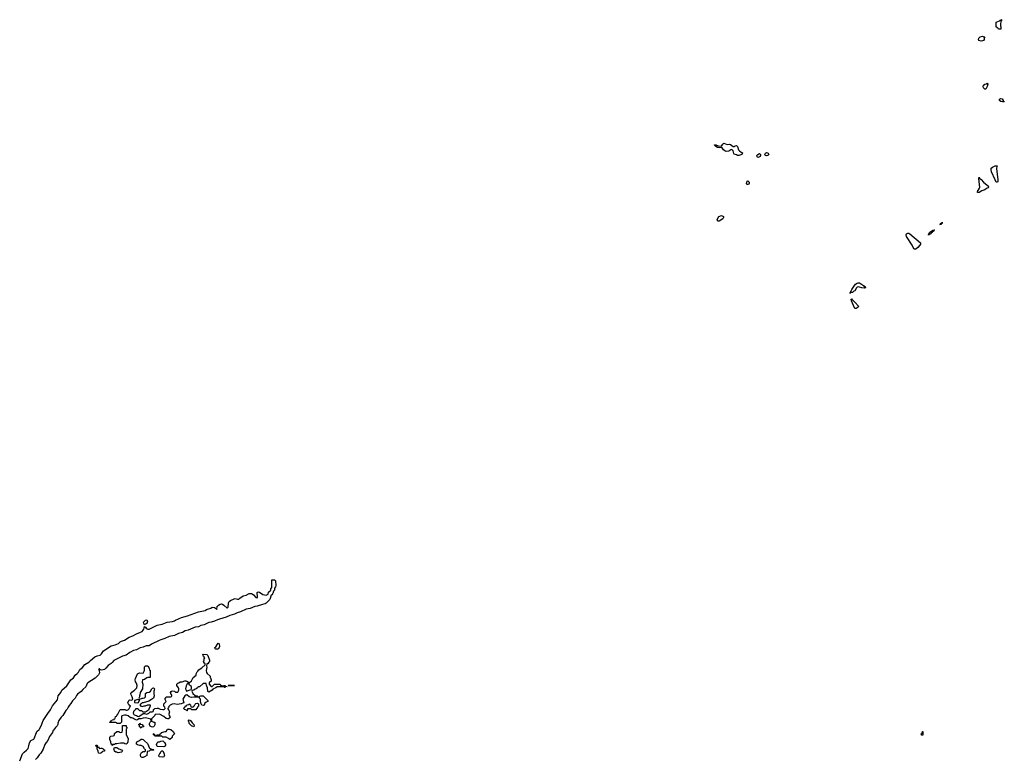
# Model space of a CAD drawing. Header units: inches. Extents: x 2112843 to 2323771, y 35243 to 209174.
# Tile 56 of 83: x 2286559 to 2303690, y 69126 to 81994. Entities that reach past the tile are written whole.
import ezdxf

# ---------------------------------------------------------------- set-up
doc = ezdxf.new("R2010")
doc.units = ezdxf.units.IN
doc.header["$MEASUREMENT"] = 0
for name, color, linetype in [('C2086', 7, 'Continuous'), ('C2087', 7, 'Continuous'), ('C2097', 7, 'Continuous'), ('C3006', 7, 'Continuous'), ('C3007', 7, 'Continuous'), ('C3008', 7, 'Continuous')]:
    doc.layers.add(name, color=color, linetype=linetype)

msp = doc.modelspace()

# ---------------------------------------------------------------- linework, layer by layer
at = {"layer": 'C2086', "color": 6}
for points in [[(2286559, 69101), (2286610, 69222), (2286636, 69250), (2286678, 69282), (2286705, 69315), (2286721, 69359), (2286730, 69411), (2286756, 69450), (2286803, 69477), (2286812, 69488), (2286850, 69590), (2286860, 69610), (2286898, 69642), (2286906, 69654), (2286940, 69720), (2286950, 69757), (2286970, 69798), (2287050, 69923), (2287096, 69984), (2287102, 70000)], [(2287383, 70000), (2287364, 69976), (2287310, 69890), (2287281, 69859), (2287241, 69799), (2287225, 69755), (2287221, 69730), (2287210, 69710), (2287180, 69680), (2287146, 69634), (2287138, 69622), (2287130, 69590), (2287079, 69521), (2287050, 69450), (2287021, 69419), (2286996, 69384), (2286970, 69303), (2286930, 69232), (2286899, 69201), (2286866, 69150), (2286837, 69123)], [(2289137, 70000), (2289138, 69998), (2289150, 69994), (2289153, 69973), (2289162, 69962), (2289165, 69950), (2289156, 69910), (2289158, 69890), (2289171, 69870), (2289171, 69850), (2289151, 69830), (2289130, 69827), (2289110, 69833), (2289070, 69869), (2288990, 69909), (2288914, 69906), (2288912, 69890), (2288854, 69830), (2288854, 69790), (2288893, 69773), (2288912, 69770), (2288912, 69728), (2288900, 69700), (2288890, 69689), (2288870, 69682), (2288850, 69689), (2288830, 69704), (2288817, 69730), (2288818, 69750), (2288829, 69771), (2288848, 69790), (2288842, 69822), (2288750, 69845), (2288710, 69841), (2288669, 69829), (2288631, 69829), (2288607, 69813), (2288590, 69809), (2288547, 69827), (2288530, 69842), (2288510, 69849), (2288490, 69849), (2288444, 69884), (2288410, 69895), (2288385, 69895), (2288338, 69882), (2288333, 69867), (2288332, 69770), (2288318, 69762), (2288310, 69746), (2288248, 69748), (2288242, 69762), (2288230, 69766), (2288130, 69766), (2288126, 69770), (2288142, 69778), (2288150, 69794), (2288162, 69798), (2288170, 69814), (2288202, 69818), (2288210, 69834), (2288222, 69838), (2288228, 69870), (2288246, 69874), (2288248, 69890), (2288269, 69911), (2288307, 69993), (2288390, 69991), (2288410, 69982), (2288430, 69982), (2288450, 69992), (2288456, 70000)], [(2288577, 70000), (2288574, 69990), (2288542, 69958), (2288531, 69930), (2288544, 69904), (2288570, 69891), (2288590, 69887), (2288610, 69875), (2288630, 69871), (2288710, 69925), (2288730, 69925), (2288770, 69911), (2288808, 69930), (2288829, 69951), (2288867, 69953), (2288882, 69958), (2288888, 69972), (2288889, 69990), (2288899, 70000)], [(2288806, 70000), (2288799, 69981), (2288750, 69948), (2288710, 69946), (2288687, 69967), (2288648, 69970), (2288626, 69990), (2288623, 70000)], [(2289004, 70000), (2289010, 69997), (2289050, 69991), (2289069, 69991), (2289080, 70000), (2289081, 70000)], [(2289478, 70000), (2289474, 69970), (2289470, 69968), (2289462, 69982), (2289428, 69990), (2289423, 70000)], [(2289632, 70000), (2289630, 69989), (2289553, 69987), (2289546, 69990), (2289543, 70000)]]:
    msp.add_lwpolyline(points, dxfattribs=at)
for points in [[(2288670, 69669), (2288662, 69682), (2288646, 69690), (2288642, 69722), (2288629, 69730), (2288642, 69738), (2288648, 69752), (2288654, 69750), (2288658, 69738), (2288694, 69730), (2288698, 69718), (2288714, 69710), (2288711, 69689), (2288678, 69682)], [(2289590, 69690), (2289549, 69710), (2289524, 69730), (2289510, 69749), (2289509, 69770), (2289489, 69790), (2289508, 69810), (2289530, 69798), (2289558, 69758), (2289587, 69730), (2289593, 69710)], [(2288410, 69389), (2288390, 69395), (2288370, 69409), (2288311, 69409), (2288250, 69395), (2288225, 69395), (2288210, 69386), (2288190, 69386), (2288178, 69382), (2288170, 69368), (2288166, 69386), (2288149, 69390), (2288148, 69428), (2288129, 69470), (2288126, 69510), (2288146, 69530), (2288188, 69532), (2288202, 69538), (2288208, 69552), (2288210, 69572), (2288250, 69612), (2288292, 69612), (2288298, 69598), (2288310, 69594), (2288342, 69598), (2288347, 69633), (2288347, 69713), (2288410, 69712), (2288414, 69690), (2288431, 69670), (2288414, 69650), (2288412, 69550), (2288445, 69490), (2288439, 69430), (2288430, 69402)], [(2289170, 69469), (2289149, 69489), (2289108, 69508), (2289049, 69509), (2289030, 69526), (2288910, 69528), (2288902, 69542), (2288886, 69550), (2288886, 69570), (2288893, 69573), (2288898, 69558), (2288913, 69553), (2288918, 69538), (2288930, 69534), (2288942, 69538), (2288950, 69554), (2288990, 69554), (2289002, 69558), (2289006, 69570), (2289022, 69578), (2289026, 69590), (2289092, 69612), (2289108, 69612), (2289130, 69652), (2289168, 69652), (2289190, 69645), (2289231, 69610), (2289252, 69570), (2289244, 69556), (2289214, 69530), (2289210, 69506)], [(2288690, 69159), (2288669, 69169), (2288659, 69190), (2288659, 69210), (2288677, 69243), (2288710, 69262), (2288738, 69262), (2288746, 69270), (2288746, 69290), (2288728, 69308), (2288709, 69349), (2288670, 69364), (2288650, 69364), (2288610, 69375), (2288589, 69390), (2288589, 69410), (2288598, 69430), (2288646, 69454), (2288670, 69476), (2288690, 69478), (2288710, 69471), (2288730, 69445), (2288782, 69402), (2288791, 69390), (2288811, 69331), (2288820, 69320), (2288830, 69312), (2288854, 69310), (2288858, 69298), (2288890, 69294), (2288894, 69290), (2288890, 69286), (2288830, 69286), (2288810, 69268), (2288778, 69262), (2288772, 69190), (2288730, 69169), (2288710, 69159)], [(2289070, 69344), (2288950, 69346), (2288942, 69382), (2288950, 69414), (2288969, 69431), (2288990, 69431), (2289017, 69443), (2289050, 69447), (2289080, 69420), (2289096, 69390), (2289097, 69370), (2289090, 69355)], [(2287950, 69314), (2287970, 69322), (2287990, 69322), (2288014, 69310), (2288018, 69298), (2288034, 69290), (2288034, 69270), (2288030, 69266), (2287998, 69262), (2287994, 69250), (2287978, 69242), (2287970, 69229), (2287929, 69230), (2287927, 69267), (2287910, 69306), (2287906, 69346), (2287890, 69348), (2287886, 69374), (2287910, 69371), (2287912, 69352), (2287918, 69338), (2287930, 69334)], [(2288270, 69238), (2288250, 69248), (2288230, 69248), (2288209, 69269), (2288202, 69290), (2288198, 69310), (2288207, 69333), (2288250, 69331), (2288286, 69306), (2288332, 69290), (2288351, 69270), (2288330, 69249)], [(2289050, 69160), (2288988, 69170), (2288982, 69190), (2288990, 69214), (2288995, 69225), (2289007, 69233), (2289008, 69252), (2289030, 69274), (2289050, 69274), (2289070, 69232), (2289076, 69190), (2289070, 69169)]]:
    msp.add_lwpolyline(points, close=True, dxfattribs=at)
at = {"layer": 'C2087', "color": 6}
for points in [[(2287102, 70000), (2287110, 70022), (2287130, 70055), (2287218, 70162), (2287230, 70230), (2287273, 70287), (2287290, 70330), (2287378, 70402), (2287448, 70510), (2287497, 70543), (2287525, 70590), (2287562, 70618), (2287581, 70639), (2287607, 70690), (2287655, 70725), (2287690, 70775), (2287762, 70818), (2287790, 70847), (2287867, 70910), (2287910, 70928), (2287961, 70939), (2287981, 70959), (2288017, 71010), (2288150, 71098), (2288221, 71119), (2288278, 71142), (2288310, 71171), (2288330, 71182), (2288381, 71199), (2288465, 71250), (2288526, 71274), (2288590, 71310), (2288663, 71337), (2288688, 71352), (2288706, 71370), (2288718, 71390), (2288730, 71434), (2288750, 71423), (2288759, 71410), (2288778, 71398), (2288790, 71392), (2288810, 71392), (2288950, 71460), (2289041, 71479), (2289124, 71510), (2289218, 71522), (2289250, 71534), (2289270, 71549), (2289377, 71590), (2289481, 71619), (2289673, 71690), (2289726, 71705), (2289787, 71713), (2289812, 71730), (2289884, 71756), (2289910, 71770), (2289948, 71768), (2289984, 71744), (2289990, 71734), (2289998, 71790), (2290000, 71792)], [(2290000, 71552), (2289951, 71530), (2289891, 71510), (2289850, 71505), (2289770, 71464), (2289710, 71456), (2289670, 71433), (2289610, 71422), (2289490, 71372), (2289440, 71360), (2289390, 71334), (2289324, 71316), (2289250, 71281), (2289159, 71261), (2289087, 71230), (2289013, 71207), (2288984, 71190), (2288850, 71130), (2288810, 71102), (2288762, 71098), (2288710, 71076), (2288654, 71066), (2288590, 71033), (2288542, 71018), (2288477, 70983), (2288410, 70935), (2288350, 70918), (2288198, 70842), (2288170, 70807), (2288150, 70790), (2288100, 70760), (2288061, 70710), (2288035, 70690), (2288010, 70680), (2287990, 70678), (2287965, 70685), (2287950, 70699), (2287941, 70699), (2287932, 70690), (2287941, 70681), (2287945, 70665), (2287946, 70630), (2287930, 70598), (2287870, 70540), (2287744, 70456), (2287735, 70445), (2287710, 70387), (2287659, 70341), (2287630, 70308), (2287563, 70257), (2287546, 70234), (2287525, 70190), (2287510, 70170), (2287478, 70142), (2287450, 70097), (2287419, 70061), (2287405, 70030), (2287383, 70000)], [(2290000, 71044), (2289990, 71039), (2289970, 71042), (2289958, 71050), (2289955, 71070), (2289970, 71085), (2290000, 71130)], [(2289081, 70000), (2289088, 70010), (2289082, 70030), (2289069, 70050), (2289068, 70090), (2289106, 70130), (2289089, 70169), (2289090, 70191), (2289102, 70198), (2289110, 70211), (2289190, 70212), (2289200, 70220), (2289208, 70230), (2289207, 70247), (2289195, 70255), (2289188, 70268), (2289185, 70290), (2289194, 70306), (2289210, 70316), (2289251, 70311), (2289270, 70292), (2289310, 70294), (2289329, 70330), (2289329, 70350), (2289324, 70370), (2289295, 70410), (2289295, 70430), (2289309, 70450), (2289330, 70456), (2289350, 70471), (2289386, 70474), (2289431, 70491), (2289451, 70491), (2289465, 70485), (2289494, 70470), (2289498, 70458), (2289510, 70454), (2289549, 70490), (2289577, 70550), (2289629, 70590), (2289630, 70614), (2289648, 70650), (2289660, 70660), (2289676, 70684), (2289699, 70701), (2289730, 70716), (2289786, 70770), (2289786, 70790), (2289776, 70796), (2289758, 70830), (2289769, 70851), (2289769, 70871), (2289778, 70890), (2289760, 70920), (2289749, 70929), (2289748, 70950), (2289750, 70954), (2289814, 70950), (2289830, 70934), (2289861, 70850), (2289859, 70830), (2289850, 70815), (2289830, 70788), (2289814, 70786), (2289811, 70749), (2289815, 70730), (2289805, 70670), (2289810, 70634), (2289820, 70620), (2289874, 70574), (2289874, 70550), (2289882, 70542), (2289891, 70510), (2289890, 70486), (2289870, 70466), (2289858, 70462), (2289854, 70430), (2289890, 70392), (2289910, 70392), (2289950, 70431), (2289990, 70434), (2290000, 70434)], [(2288456, 70000), (2288478, 70030), (2288488, 70050), (2288456, 70076), (2288442, 70110), (2288458, 70150), (2288470, 70158), (2288510, 70152), (2288528, 70170), (2288519, 70210), (2288498, 70250), (2288493, 70270), (2288510, 70294), (2288554, 70326), (2288597, 70370), (2288602, 70410), (2288590, 70450), (2288575, 70475), (2288569, 70510), (2288572, 70530), (2288608, 70610), (2288630, 70625), (2288650, 70628), (2288710, 70622), (2288729, 70670), (2288730, 70734), (2288750, 70752), (2288790, 70752), (2288812, 70710), (2288818, 70678), (2288831, 70671), (2288830, 70546), (2288787, 70547), (2288770, 70542), (2288730, 70515), (2288706, 70506), (2288694, 70506), (2288691, 70470), (2288703, 70430), (2288697, 70350), (2288658, 70290), (2288652, 70250), (2288642, 70230), (2288642, 70210), (2288634, 70190), (2288638, 70178), (2288650, 70174), (2288689, 70191), (2288710, 70191), (2288730, 70198), (2288748, 70210), (2288750, 70272), (2288774, 70286), (2288810, 70291), (2288838, 70310), (2288858, 70350), (2288870, 70362), (2288890, 70371), (2288905, 70350), (2288901, 70330), (2288891, 70309), (2288891, 70270), (2288901, 70230), (2288890, 70189), (2288870, 70175), (2288850, 70169), (2288806, 70135), (2288710, 70108), (2288690, 70108), (2288671, 70089), (2288654, 70086), (2288654, 70054), (2288666, 70054), (2288690, 70042), (2288723, 70057), (2288750, 70058), (2288790, 70071), (2288830, 70072), (2288832, 70050), (2288821, 70039), (2288806, 70000)], [(2290000, 70387), (2289994, 70386), (2289971, 70370), (2289941, 70359), (2289917, 70343), (2289911, 70330), (2289850, 70294), (2289830, 70308), (2289827, 70367), (2289818, 70398), (2289809, 70410), (2289806, 70446), (2289750, 70446), (2289690, 70389), (2289672, 70388), (2289658, 70382), (2289654, 70370), (2289638, 70362), (2289634, 70350), (2289612, 70348), (2289590, 70328), (2289558, 70322), (2289554, 70310), (2289572, 70270), (2289610, 70234), (2289650, 70231), (2289658, 70218), (2289670, 70214), (2289690, 70214), (2289696, 70224), (2289710, 70231), (2289750, 70231), (2289779, 70199), (2289810, 70174), (2289830, 70150), (2289830, 70130), (2289802, 70118), (2289780, 70100), (2289770, 70069), (2289750, 70063), (2289728, 70070), (2289718, 70090), (2289708, 70130), (2289708, 70170), (2289688, 70190), (2289686, 70206), (2289590, 70209), (2289550, 70199), (2289510, 70214), (2289470, 70249), (2289450, 70244), (2289433, 70227), (2289399, 70170), (2289414, 70110), (2289400, 70100), (2289371, 70089), (2289302, 70082), (2289249, 70089), (2289214, 70086), (2289175, 70065), (2289157, 70043), (2289150, 70026), (2289134, 70010), (2289137, 70000)], [(2289423, 70000), (2289418, 70010), (2289430, 70034), (2289450, 70054), (2289462, 70058), (2289470, 70074), (2289502, 70078), (2289506, 70090), (2289512, 70092), (2289518, 70078), (2289532, 70072), (2289538, 70038), (2289570, 70034), (2289582, 70038), (2289586, 70050), (2289600, 70060), (2289615, 70085), (2289626, 70094), (2289650, 70102), (2289671, 70091), (2289671, 70050), (2289651, 70030), (2289650, 70009), (2289633, 70007), (2289632, 70000)], [(2288623, 70000), (2288622, 70002), (2288590, 70006), (2288578, 70002), (2288577, 70000)], [(2288899, 70000), (2288910, 70011), (2288950, 70017), (2288970, 70014), (2289004, 70000)], [(2289543, 70000), (2289542, 70002), (2289530, 70006), (2289490, 70006), (2289478, 70002), (2289478, 70000)]]:
    msp.add_lwpolyline(points, dxfattribs=at)
for points in [[(2288730, 71466), (2288717, 71490), (2288716, 71510), (2288729, 71530), (2288750, 71547), (2288770, 71551), (2288782, 71530), (2288771, 71490), (2288750, 71474)], [(2289490, 70446), (2289470, 70428), (2289455, 70405), (2289445, 70350), (2289454, 70326), (2289454, 70314), (2289470, 70312), (2289490, 70325), (2289542, 70338), (2289546, 70350), (2289546, 70390), (2289516, 70416), (2289502, 70442)], [(2288610, 70168), (2288566, 70146), (2288554, 70146), (2288554, 70114), (2288610, 70111), (2288627, 70113), (2288630, 70134), (2288646, 70150), (2288642, 70162)]]:
    msp.add_lwpolyline(points, close=True, dxfattribs=at)
at = {"layer": 'C2097', "color": 6}
for points in [[(2298870, 79822), (2298910, 79830), (2298925, 79825), (2298970, 79786), (2298990, 79787), (2299010, 79801), (2299030, 79803), (2299048, 79788), (2299068, 79730), (2299083, 79710), (2299110, 79687), (2299125, 79685), (2299135, 79675), (2299121, 79650), (2299070, 79630), (2299050, 79632), (2299030, 79644), (2298992, 79652), (2298984, 79664), (2298970, 79715), (2298950, 79735), (2298930, 79729), (2298895, 79705), (2298850, 79703), (2298830, 79710), (2298807, 79730), (2298782, 79762), (2298770, 79769), (2298730, 79765), (2298698, 79770), (2298669, 79790), (2298662, 79802), (2298650, 79809), (2298650, 79814), (2298670, 79818), (2298710, 79799), (2298770, 79791), (2298784, 79810), (2298790, 79831), (2298810, 79847)], [(2299410, 79597), (2299400, 79600), (2299390, 79608), (2299385, 79630), (2299399, 79650), (2299430, 79664), (2299451, 79651), (2299451, 79630), (2299445, 79615), (2299430, 79605)], [(2299550, 79625), (2299532, 79632), (2299525, 79645), (2299533, 79670), (2299550, 79682), (2299570, 79679), (2299583, 79670), (2299591, 79650), (2299583, 79637), (2299570, 79629)], [(2299210, 79126), (2299204, 79144), (2299209, 79170), (2299230, 79190), (2299251, 79170), (2299251, 79150), (2299245, 79135), (2299230, 79128)], [(2298730, 78490), (2298709, 78490), (2298697, 78510), (2298699, 78530), (2298724, 78570), (2298770, 78585), (2298802, 78570), (2298806, 78550), (2298791, 78530)], [(2290290, 70409), (2290186, 70410), (2290294, 70410)]]:
    msp.add_lwpolyline(points, close=True, dxfattribs=at)
for points in [[(2290000, 71792), (2290019, 71810), (2290050, 71826), (2290068, 71830), (2290086, 71826), (2290111, 71810), (2290170, 71754), (2290187, 71773), (2290194, 71850), (2290202, 71870), (2290227, 71890), (2290290, 71919), (2290310, 71921), (2290350, 71911), (2290370, 71911), (2290389, 71930), (2290450, 71969), (2290497, 71983), (2290550, 72010), (2290590, 72012), (2290606, 72006), (2290626, 71990), (2290670, 71941), (2290690, 71934), (2290694, 71950), (2290689, 72030), (2290710, 72037), (2290730, 72031), (2290790, 71995), (2290850, 71982), (2290882, 71998), (2290890, 72034), (2290926, 72070), (2290930, 72094), (2290948, 72112), (2290948, 72250), (2290990, 72251), (2291010, 72231), (2291015, 72150), (2291010, 72129), (2290995, 72105), (2290990, 72069), (2290975, 72050), (2290963, 72010), (2290956, 72004), (2290950, 71990), (2290937, 71983), (2290910, 71907), (2290850, 71840), (2290831, 71830), (2290781, 71819), (2290691, 71790), (2290650, 71785), (2290570, 71747), (2290502, 71738), (2290399, 71690), (2290344, 71676), (2290297, 71650), (2290214, 71626), (2290150, 71598), (2290034, 71566), (2290000, 71552)], [(2290000, 71130), (2290010, 71145), (2290022, 71142), (2290030, 71134), (2290033, 71090), (2290030, 71069), (2290010, 71049), (2290000, 71044)], [(2290000, 70434), (2290050, 70431), (2290054, 70414), (2290074, 70410), (2290078, 70398), (2290090, 70394), (2290102, 70398), (2290106, 70410), (2290129, 70411), (2290134, 70410), (2290138, 70398), (2290170, 70394), (2290171, 70390), (2290133, 70387), (2290130, 70370), (2290126, 70370), (2290122, 70382), (2290107, 70387), (2290011, 70389), (2290000, 70387)]]:
    msp.add_lwpolyline(points, dxfattribs=at)
at = {"layer": 'C3006', "color": 6}
msp.add_lwpolyline([(2302270, 69546), (2302250, 69548), (2302246, 69570), (2302262, 69578), (2302266, 69610), (2302270, 69612), (2302274, 69610), (2302274, 69550)], close=True, dxfattribs=at)
at = {"layer": 'C3007', "color": 6}
for points in [[(2303550, 79166), (2303530, 79206), (2303470, 79349), (2303459, 79390), (2303461, 79410), (2303483, 79430), (2303530, 79450), (2303571, 79450), (2303562, 79438), (2303553, 79407), (2303578, 79210), (2303578, 79182), (2303570, 79166)], [(2303250, 78989), (2303224, 78990), (2303229, 79030), (2303246, 79034), (2303246, 79046), (2303259, 79061), (2303263, 79077), (2303244, 79230), (2303250, 79254), (2303258, 79238), (2303290, 79211), (2303330, 79165), (2303423, 79090), (2303416, 79084), (2303410, 79070), (2303383, 79057), (2303350, 79033), (2303301, 79019)], [(2302590, 78430), (2302569, 78430), (2302582, 78438), (2302582, 78450), (2302590, 78455), (2302607, 78453), (2302611, 78471), (2302610, 78450), (2302593, 78447)], [(2302370, 78246), (2302369, 78250), (2302375, 78270), (2302389, 78290), (2302448, 78330), (2302470, 78338), (2302474, 78334), (2302470, 78325), (2302458, 78322), (2302457, 78310), (2302437, 78303), (2302434, 78290), (2302416, 78284), (2302412, 78270), (2302395, 78265), (2302390, 78250), (2302371, 78249)], [(2302130, 77999), (2302116, 78010), (2302085, 78070), (2301990, 78219), (2301982, 78250), (2301990, 78271), (2302010, 78280), (2302030, 78277), (2302044, 78270), (2302230, 78110), (2302231, 78090), (2302220, 78070), (2302184, 78030), (2302150, 78004)], [(2301257, 77323), (2301211, 77330), (2301170, 77343), (2301150, 77345), (2301130, 77339), (2301119, 77330), (2301090, 77278), (2301071, 77269), (2301050, 77249), (2301014, 77246), (2301010, 77228), (2301006, 77230), (2301009, 77231), (2301009, 77250), (2301022, 77258), (2301021, 77270), (2301026, 77274), (2301030, 77290), (2301040, 77300), (2301070, 77352), (2301102, 77390), (2301130, 77410), (2301150, 77418), (2301170, 77417), (2301242, 77370), (2301251, 77351), (2301271, 77350), (2301273, 77327)], [(2301089, 76969), (2301081, 76981), (2301030, 77104), (2301026, 77130), (2301030, 77138), (2301042, 77122), (2301050, 77121), (2301090, 77081), (2301152, 77012), (2301150, 76990), (2301110, 76969)]]:
    msp.add_lwpolyline(points, close=True, dxfattribs=at)
at = {"layer": 'C3008', "color": 6}
for points in [[(2303588, 81828), (2303582, 81842), (2303566, 81850), (2303562, 81862), (2303550, 81866), (2303549, 81949), (2303605, 81975), (2303610, 81982), (2303618, 81982), (2303626, 81990), (2303650, 81994), (2303654, 81990), (2303638, 81982), (2303632, 81950), (2303622, 81930), (2303622, 81890), (2303631, 81869), (2303630, 81829)], [(2303290, 81619), (2303249, 81630), (2303243, 81650), (2303249, 81670), (2303270, 81696), (2303310, 81706), (2303324, 81704), (2303330, 81694), (2303353, 81693), (2303342, 81678), (2303338, 81650), (2303327, 81633), (2303310, 81624)], [(2303350, 80786), (2303330, 80806), (2303321, 80830), (2303330, 80856), (2303349, 80870), (2303380, 80880), (2303391, 80891), (2303402, 80870), (2303391, 80830), (2303378, 80810), (2303370, 80786)], [(2303690, 80566), (2303668, 80568), (2303650, 80564), (2303630, 80569), (2303609, 80590), (2303609, 80610), (2303630, 80622), (2303650, 80616), (2303671, 80590), (2303673, 80573), (2303690, 80571)]]:
    msp.add_lwpolyline(points, close=True, dxfattribs=at)

doc.saveas('drawing.dxf')
